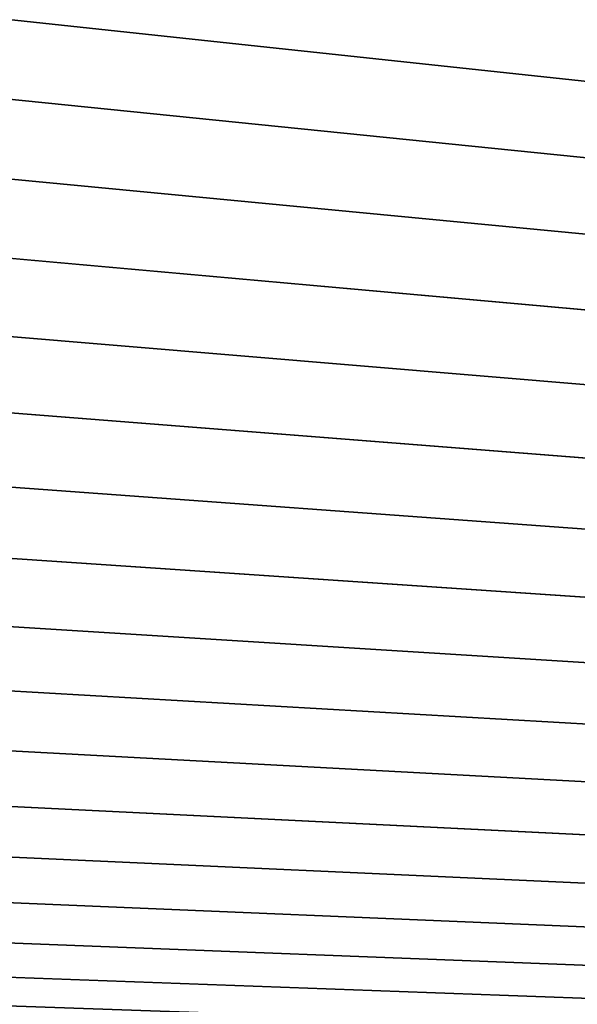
# Model space of a CAD drawing. Extents: x -226 to 226, y -900 to 900.
# Tile 145 of 256: x 43.53 to 44.8, y -878.94 to -876.7. Entities that reach past the tile are written whole.
import ezdxf

# ---------------------------------------------------------------- set-up
doc = ezdxf.new("R2010")
doc.units = 0
doc.header["$LTSCALE"] = 65.185185
doc.layers.add('3', color=7, linetype='CONTINUOUS')
doc.layers.add('98', color=7, linetype='CONTINUOUS')

msp = doc.modelspace()

# ---------------------------------------------------------------- linework, layer by layer
at = {"layer": '3', "color": 7, "linetype": 'CONTINUOUS'}
for points in [[(74.25, 880), (74.25, -880), (43.5, 876.7), (74.25, 880)], [(43.5, 876.7), (74.25, -880), (43.5, -876.7), (43.5, 876.7)], [(43.5, -876.7), (74.25, -880), (43.4929, -876.8805), (43.5, -876.7)], [(43.4929, -876.8805), (74.25, -880), (43.4717, -877.0598), (43.4929, -876.8805)], [(43.4717, -877.0598), (74.25, -880), (43.4365, -877.2369), (43.4717, -877.0598)], [(43.4365, -877.2369), (74.25, -880), (43.3874, -877.4107), (43.4365, -877.2369)], [(43.3874, -877.4107), (74.25, -880), (43.3249, -877.5802), (43.3874, -877.4107)], [(43.3249, -877.5802), (74.25, -880), (43.2493, -877.7442), (43.3249, -877.5802)], [(43.2493, -877.7442), (74.25, -880), (43.1611, -877.9017), (43.2493, -877.7442)], [(43.1611, -877.9017), (74.25, -880), (43.0607, -878.0519), (43.1611, -877.9017)], [(43.0607, -878.0519), (74.25, -880), (42.9489, -878.1937), (43.0607, -878.0519)], [(42.9489, -878.1937), (74.25, -880), (42.8263, -878.3263), (42.9489, -878.1937)], [(42.8263, -878.3263), (74.25, -880), (42.6937, -878.4489), (42.8263, -878.3263)], [(42.6937, -878.4489), (74.25, -880), (42.5519, -878.5607), (42.6937, -878.4489)], [(42.5519, -878.5607), (74.25, -880), (42.4017, -878.6611), (42.5519, -878.5607)], [(42.4017, -878.6611), (74.25, -880), (42.2442, -878.7493), (42.4017, -878.6611)], [(42.2442, -878.7493), (74.25, -880), (42.0802, -878.8249), (42.2442, -878.7493)], [(42.0802, -878.8249), (74.25, -880), (41.9107, -878.8874), (42.0802, -878.8249)], [(41.9107, -878.8874), (74.25, -880), (41.7369, -878.9365), (41.9107, -878.8874)], [(41.7369, -878.9365), (74.25, -880), (41.5598, -878.9717), (41.7369, -878.9365)]]:
    msp.add_3dface(points, dxfattribs=at)
at = {"layer": '98', "color": 7, "linetype": 'CONTINUOUS'}
for points in [[(37.25, -900, 6.9), (56.25, -900, 6.9), (56.25, 900, 6.9), (37.25, -900, 6.9)], [(37.25, -900, 6.9), (56.25, 900, 6.9), (37.25, 900, 6.9), (37.25, -900, 6.9)]]:
    msp.add_3dface(points, dxfattribs=at)

doc.saveas('drawing.dxf')
